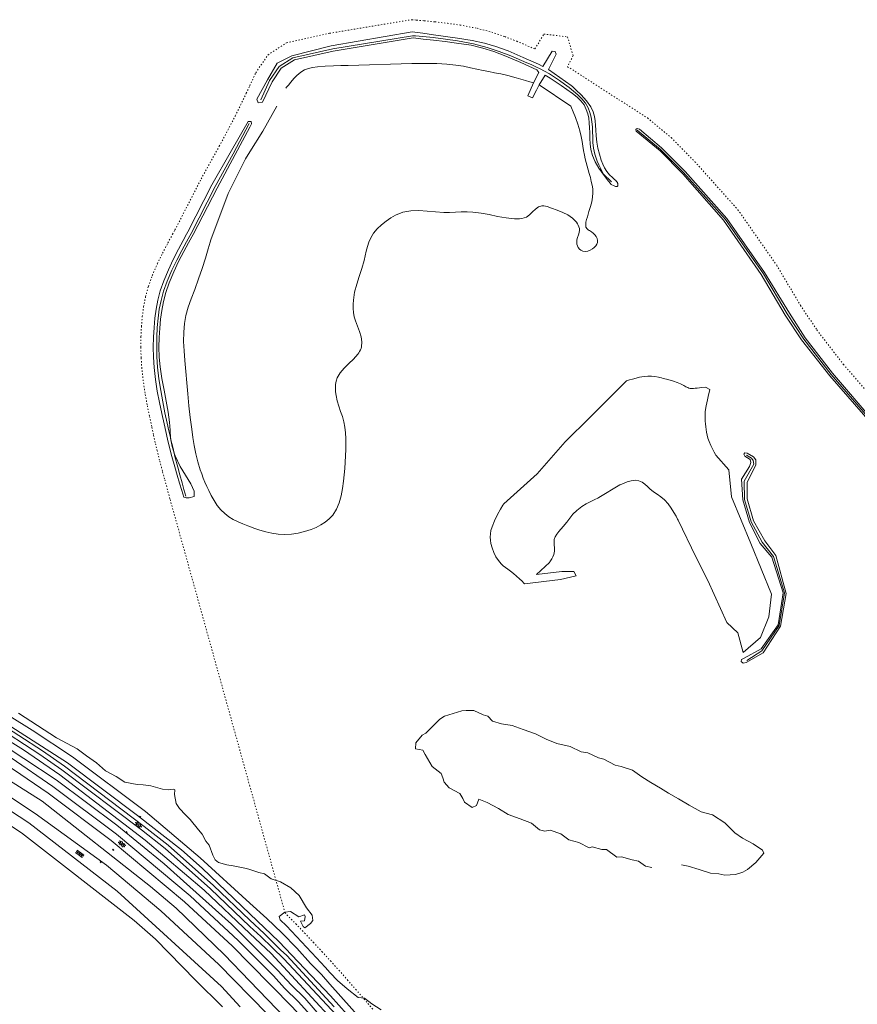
# Model space of a CAD drawing. Header units: metres. Extents: x 64961 to 73789, y 403835 to 410663.
# Tile 119 of 135: x 71812 to 72497, y 407002 to 407808. Entities that reach past the tile are written whole.
import ezdxf

# ---------------------------------------------------------------- set-up
doc = ezdxf.new("R2010")
doc.units = ezdxf.units.M
doc.linetypes.add('PERCEELGRENS', pattern=[2.5, 1, -1.5])
for name, color, linetype, lineweight in [('B-GEO-OG-BEEK-G', 253, 'Continuous', 0), ('B-GEO-OG-GRENS_perceel-G', 253, 'PERCEELGRENS', 0), ('B-GEO-OG-OVLIJNOBJ-G', 253, 'Continuous', 0), ('B-GEO-OG-SLOOT_kant-G', 253, 'Continuous', 0), ('B-GEO-OG-TALUD-S', 253, 'Continuous', 0), ('B-GEO-OG-VERH_gesl-S', 253, 'Continuous', 0), ('B-GEO-OG-VERH_kntgesl-G', 253, 'Continuous', 0), ('B-GEO-OG-VERH_kntopen-G', 253, 'Continuous', 0), ('B-GEO-OG-VERH_open-S', 253, 'Continuous', 0), ('B-GEO-OG-WATER_overig-G', 253, 'Continuous', 0)]:
    doc.layers.add(name, color=color, linetype=linetype, lineweight=lineweight)

# ---------------------------------------------------------------- blocks, each defined once
blk = doc.blocks.new('S016')
at = {"color": 0, "linetype": 'Continuous'}
for points in [[(0.01, -0.38), (2.65, 1.15)], [(2.65, -1.15), (0.01, 0.38)], [(5.07, -1.15), (1.09, 1.15)], [(1.09, -1.15), (5.07, 1.15)], [(6.16, -0.38), (3.51, 1.15)], [(3.51, -1.15), (6.16, 0.37)]]:
    blk.add_lwpolyline(points, dxfattribs=at)
blk = doc.blocks.new('S014')
at = {"color": 0}
for p, q in [((0, -0.75), (4.2, 1.67)), ((0, 0.65), (1.78, 1.67)), ((5.07, -1.52), (0, 1.4)), ((2.64, -1.52), (0, 0)), ((1.08, -1.52), (6.15, 1.4)), ((6.15, -0.75), (1.95, 1.67)), ((3.51, -1.52), (6.15, 0)), ((6.15, 0.65), (4.37, 1.67))]:
    blk.add_line(p, q, dxfattribs=at)
blk = doc.blocks.new('S024')
at = {"color": 0}
for p, q in [((0, 1.2), (6.7, 1.2)), ((0, 0), (6.7, 0)), ((0.2, 1.2), (0.2, 0)), ((1.25, 1.5), (1.25, 1.2)), ((1.25, 0), (1.25, -1.2)), ((2.3, 1.2), (2.3, 0)), ((3.35, 1.5), (3.35, 1.2)), ((3.35, 0), (3.35, -1.2)), ((4.4, 1.2), (4.4, 0)), ((5.45, 1.5), (5.45, 1.2)), ((5.45, 0), (5.45, -1.2)), ((6.5, 1.2), (6.5, 0)), ((0, -1.2), (6.7, -1.2)), ((0.2, -1.2), (0.2, -1.5)), ((2.3, -1.2), (2.3, -1.5)), ((4.4, -1.2), (4.4, -1.5)), ((6.5, -1.2), (6.5, -1.5))]:
    blk.add_line(p, q, dxfattribs=at)
blk = doc.blocks.new('S04')
at = {"color": 0}
for p, q in [((0, 0.5), (0.5, 0.5)), ((0, 0.25), (1, 0.25)), ((0, 0), (0.5, 0)), ((0, -0.25), (1, -0.25)), ((0, -0.5), (0.5, -0.5))]:
    blk.add_line(p, q, dxfattribs=at)

msp = doc.modelspace()

# ---------------------------------------------------------------- linework, layer by layer
at = {"layer": 'B-GEO-OG-BEEK-G'}
for points in [[(72232.325, 407756.546), (72236.568, 407765.137), (72235.169, 407767.439), (72221.873, 407773.25), (72209.697, 407778.48), (72199.848, 407782.344), (72190.834, 407785.198), (72181.163, 407787.396), (72169.342, 407789.291), (72160.035, 407790.502), (72150.496, 407791.628), (72142.045, 407792.565), (72136.006, 407793.205), (72133.699, 407793.441), (72068.161, 407782.486), (72036.689, 407775.498), (72025.608, 407768.601), (72018.348, 407757.579), (72010.374, 407740.814), (72006.863, 407740.265), (72005.696, 407743.43), (72014.454, 407759.188), (72022.341, 407772.717), (72034.347, 407778.691), (72066.502, 407786.943), (72133.052, 407798.392), (72141.688, 407797.231), (72150.44, 407796.033), (72160.332, 407794.646), (72170.002, 407793.24), (72182.12, 407791.291), (72192.112, 407789.212), (72201.42, 407786.54), (72211.483, 407782.81), (72223.743, 407777.558), (72228.247, 407775.535), (72232.619, 407773.549), (72236.361, 407771.836), (72239.954, 407770.18), (72247.586, 407782.708), (72250.137, 407782.415), (72250.787, 407780.182), (72244.549, 407767.588), (72263.062, 407754.588), (72264.277, 407753.549), (72267.354, 407750.767), (72271.442, 407746.741), (72275.689, 407741.973), (72279.244, 407736.962), (72281.141, 407733.03)], [(72275.565, 407734.884), (72273.666, 407738.537), (72271.147, 407741.812), (72267.986, 407744.894), (72264.163, 407747.965), (72259.655, 407751.208), (72254.917, 407754.464), (72250.173, 407757.652), (72246.03, 407760.396), (72241.986, 407763.044), (72236.858, 407755.042)], [(72236.858, 407755.042), (72234.706, 407750.6), (72231.421, 407744.47), (72227.595, 407745.977), (72232.325, 407756.546)], [(72281.141, 407733.03), (72282.259, 407729.221), (72282.827, 407725.487), (72283.072, 407721.783), (72283.223, 407718.062), (72283.571, 407713.159), (72284.173, 407708.197), (72285.059, 407703.223), (72286.26, 407698.282), (72287.805, 407693.422), (72289.074, 407690.197), (72290.566, 407687.087), (72292.333, 407684.15), (72294.423, 407681.442), (72296.888, 407679.02), (72298.732, 407677.517), (72299.602, 407676.736), (72300.371, 407675.889), (72300.988, 407674.941), (72301.153, 407674.59), (72301.286, 407674.222), (72301.378, 407673.839), (72301.419, 407673.439), (72301.402, 407673.022), (72301.344, 407672.695), (72301.24, 407672.381), (72301.086, 407672.103), (72300.877, 407671.884), (72300.606, 407671.746), (72300.055, 407671.722), (72299.441, 407671.87), (72298.871, 407672.095), (72298.451, 407672.3), (72298.287, 407672.389), (72295.979, 407673.437), (72295.033, 407674.569), (72292.614, 407677.579), (72289.357, 407681.886), (72285.894, 407686.911), (72282.858, 407692.075), (72280.631, 407697.219), (72279.341, 407702.021), (72278.719, 407706.637), (72278.5, 407711.227), (72278.416, 407715.948), (72278.281, 407719.836), (72277.996, 407723.788), (72277.494, 407727.691), (72276.707, 407731.428), (72275.565, 407734.884)], [(72000, 407725.057), (71998.663, 407724.951), (71983.79, 407699.412), (71968.899, 407673.018), (71949.161, 407634.665), (71948.102, 407632.745), (71945.349, 407627.663), (71941.539, 407620.433), (71937.307, 407612.072), (71933.29, 407603.593), (71929.493, 407594.502), (71926.686, 407586.326), (71924.679, 407578.735), (71923.282, 407571.399), (71922.303, 407563.986), (71921.598, 407556.356), (71921.15, 407548.412), (71920.992, 407540.236), (71921.16, 407531.909), (71921.687, 407523.512), (71922.762, 407513.806), (71924.235, 407504.225), (71925.976, 407494.88)], [(71935.435, 407464.315), (71935.189, 407465.802), (71934.731, 407472.247), (71934.328, 407478.679), (71933.236, 407487.032), (71931.601, 407495.856), (71929.734, 407505.033), (71927.945, 407514.447), (71926.545, 407523.98), (71925.851, 407532.101), (71925.601, 407540.149), (71925.733, 407548.049), (71926.186, 407555.725), (71926.896, 407563.103), (71927.873, 407570.369), (71929.25, 407577.559), (71931.22, 407584.993), (71933.978, 407592.99), (71937.716, 407601.871), (71941.733, 407610.252), (71945.974, 407618.518), (71949.799, 407625.665), (71952.564, 407630.689), (71953.629, 407632.587), (71973.205, 407670.507), (71988.092, 407697.911), (72000, 407720.344)], [(72000, 407720.344), (72001.409, 407722.998), (72001.129, 407725.146), (72000, 407725.057)], [(72316.112, 407718.464), (72317.084, 407719.388), (72319.141, 407718.753), (72337.063, 407703.54), (72356.506, 407683.962), (72390.749, 407645.619), (72421.489, 407601.257), (72441.879, 407568.113), (72454.69, 407547.766), (72477.176, 407518.896), (72511.392, 407478.926)], [(72509.824, 407476.653), (72474.884, 407516.665), (72451.806, 407546.201), (72438.329, 407566.543), (72418.668, 407599.766), (72387.976, 407644.208), (72354.581, 407682.135), (72336.045, 407701.04), (72316.276, 407716.975), (72316.112, 407718.464)], [(71925.976, 407494.88), (71927.853, 407485.88), (71929.735, 407477.336), (71931.142, 407471.042), (71932.6, 407464.732), (71934.234, 407458.053), (71936.171, 407450.649), (71938.535, 407442.167), (71940.507, 407435.398), (71942.499, 407428.712), (71944.248, 407422.926), (71945.963, 407417.318), (71946.95, 407417.127), (71947.962, 407416.957), (71949.121, 407416.796), (71950.279, 407416.69), (71954.504, 407418.013), (71954.521, 407422.157), (71951.706, 407428.211), (71947.435, 407435.264), (71943.083, 407442.404), (71938.747, 407451.28), (71938.072, 407453.415)], [(71935.435, 407464.315), (71936.322, 407458.947), (71938.072, 407453.415)], [(72404.115, 407281.402), (72402.292, 407282.838), (72402.666, 407284.47), (72404.78, 407285.551), (72418.649, 407293.041), (72432.615, 407312.847), (72436.687, 407339.043), (72427.394, 407368.311), (72417.944, 407379.403), (72409.092, 407396.631), (72403.707, 407415.166), (72402.658, 407432.104), (72409.247, 407442.416), (72410.206, 407445.806), (72409.617, 407448.082), (72405.331, 407450.821), (72404.445, 407452.645), (72405.282, 407453.698), (72407.145, 407453.447), (72412.504, 407450.38), (72414.491, 407448.012), (72414.48, 407443.907), (72407.226, 407429.321), (72407.191, 407416.044), (72412.589, 407397.896), (72421.671, 407381.714), (72430.807, 407369.576), (72439.271, 407338.35), (72434.674, 407311.824), (72420.311, 407289.991), (72406.536, 407281.881), (72404.115, 407281.402)]]:
    msp.add_lwpolyline(points, dxfattribs=at)
at = {"layer": 'B-GEO-OG-GRENS_perceel-G'}
for points in [[(72004.898, 407764.997), (72014.917, 407779.566), (72030.122, 407789.421), (72065.483, 407797.28), (72132.741, 407808.39), (72136.584, 407808.073), (72142.888, 407807.504), (72151.646, 407806.62), (72161.756, 407805.444), (72172.191, 407803.977), (72186.066, 407801.336), (72198.111, 407798.168), (72208.768, 407794.58), (72218.589, 407790.702), (72233.42, 407784.442), (72240.81, 407796.572)], [(72240.81, 407796.572), (72260.206, 407794.344), (72264.684, 407778.951), (72260.204, 407769.907), (72325.593, 407727.927), (72345.078, 407711.782), (72364.477, 407692.05), (72399.706, 407652.752), (72431.445, 407607.235), (72451.003, 407574.435), (72464.339, 407554.294), (72486.134, 407526.096), (72520.758, 407486.089), (72556.704, 407446.483), (72575.687, 407422.974), (72608.195, 407383.173), (72619.431, 407369.852), (72662.618, 407257.511), (72727.583, 407185.24)], [(72000, 407754.348), (72004.898, 407764.997)], [(72000, 407180.809), (71934.597, 407416.116), (71931.917, 407425.83), (71930.168, 407432.25), (71928.429, 407438.733), (71926.124, 407447.589), (71924.209, 407455.294), (71922.573, 407462.214), (71921.097, 407468.743), (71919.669, 407475.243), (71917.815, 407483.868), (71915.958, 407493.024), (71914.218, 407502.631), (71912.715, 407512.577), (71911.58, 407522.782), (71910.989, 407531.589), (71910.753, 407540.326), (71910.851, 407548.879), (71911.262, 407557.22), (71911.963, 407565.253), (71913.023, 407573.304), (71914.61, 407581.446), (71916.926, 407589.918), (71920.116, 407598.888), (71924.309, 407608.58), (71928.539, 407617.219), (71932.876, 407625.529), (71936.744, 407632.651), (71938.706, 407636.17), (71960.128, 407677.933), (71975.029, 407704.734), (71988.047, 407729.486), (71997.136, 407748.121), (72000, 407754.348)], [(72038.122, 407067.464), (72028.873, 407076.929), (72000, 407180.809)], [(72100.653, 406997.997), (72093.94, 407005.923), (72087.167, 407013.798), (72080.335, 407021.622), (72073.444, 407029.394), (72066.495, 407037.114), (72059.488, 407044.782), (72052.423, 407052.396), (72045.301, 407059.957), (72038.122, 407067.464)]]:
    msp.add_lwpolyline(points, dxfattribs=at)
at = {"layer": 'B-GEO-OG-OVLIJNOBJ-G'}
for points in [[(71192.728, 407583.008), (71237.384, 407562.08), (71281.472, 407538.88), (71314.328, 407519.68), (71348.2, 407497.216), (71383.56, 407469.632), (71419.584, 407446.496), (71468.304, 407420.512), (71545.984, 407379.04), (71601.944, 407348.32), (71670.6, 407309.696), (71755.44, 407260.768), (71850.584, 407199.904), (71908.08, 407156.672), (71943.988, 407128.667), (71960.968, 407113.536), (72000, 407076.228)], [(71977.648, 407000), (71955.552, 407021.696), (71922.839, 407055.279), (71905.304, 407070.72), (71812.92, 407142.368), (71743.304, 407188.384), (71679.816, 407225.536), (71622.584, 407257.984), (71566.976, 407286.08), (71535.56, 407301.76), (71536.256, 407305.12), (71540.952, 407306.848), (71554.976, 407304.848)], [(71686.32, 407259.136), (71830.024, 407168.416), (71918.648, 407098.464), (71939.592, 407080.901), (71978.912, 407042.88), (72000, 407020.992)], [(72000, 407084.864), (71959.328, 407122.048), (71914.696, 407159.936), (71854.68, 407204.64), (71821.68, 407226.624), (71769.432, 407258.976)], [(72000, 407052.704), (71985.072, 407067.808), (71929.88, 407116.992), (71891.224, 407148.768), (71841.504, 407185.76), (71761.728, 407238.336)], [(71765.944, 407240.64), (71814.704, 407210.432), (71844.48, 407190.08), (71914.296, 407136.352), (71962.568, 407095.392), (72000, 407060.128)], [(71971.52, 407120.384), (71969.824, 407124.128), (71966.64, 407132.288), (71964.064, 407135.616), (71961.056, 407141.408), (71958.048, 407144.8), (71951.208, 407153.376), (71947.216, 407157.248), (71942.456, 407162.4), (71939.752, 407166.56), (71938.448, 407173.824), (71938.608, 407177.728), (71937.403, 407178.372), (71934.911, 407177.953), (71933.048, 407177.664), (71928.52, 407178.304), (71918.952, 407180.928), (71912.664, 407181.856), (71907.824, 407181.952), (71897.736, 407184.096), (71890.504, 407188.576), (71881.928, 407193.28), (71874.52, 407199.712), (71866.16, 407205.632), (71858.632, 407211.136), (71841.744, 407220.192), (71810.592, 407240.416)], [(72353.432, 407116.32), (72358.968, 407115.232), (72367.928, 407112.384), (72377.32, 407109.344), (72384.12, 407108.8), (72388.912, 407107.776), (72397.688, 407108.352), (72403.84, 407110.272), (72407.472, 407112.576), (72414.304, 407118.208), (72420.872, 407125.856), (72419.76, 407128.256), (72412.192, 407133.408), (72403.456, 407138.048), (72397.16, 407142.56), (72392.568, 407147.04), (72388.968, 407150.784), (72378.968, 407157.12), (72369.52, 407159.744), (72359.792, 407165.216), (72351.064, 407170.432), (72342.92, 407174.944), (72336.352, 407179.104), (72328.336, 407183.744), (72321.032, 407188.416), (72313.264, 407193.888), (72304.144, 407196.928), (72299.12, 407197.888), (72289.872, 407202.752), (72285.592, 407203.904), (72276.848, 407207.904), (72271.344, 407208.736), (72262.24, 407213.184), (72251.288, 407215.744), (72242.6, 407219.2), (72233.824, 407223.488), (72223.848, 407227.04), (72214.896, 407230.272), (72206.072, 407231.648), (72198.728, 407233.856), (72194.968, 407238.144), (72190.968, 407239.008), (72183.552, 407242.592), (72177.296, 407242.784), (72173.664, 407242.464), (72159.48, 407237.92), (72155.528, 407235.456), (72144.256, 407224.064), (72141.08, 407222.336), (72135.896, 407216.224)], [(72135.896, 407216.224), (72135.776, 407211.392), (72141.616, 407210.304), (72143.568, 407206.656), (72145.552, 407203.232), (72149.24, 407196.704), (72156.816, 407191.04), (72158.04, 407187.552), (72159.216, 407184.064), (72163.272, 407179.36), (72171.976, 407174.592), (72174.496, 407170.688), (72175.688, 407167.552), (72182.056, 407163.2), (72185.632, 407164.736), (72187.408, 407170.016), (72194.368, 407167.296), (72203.56, 407162.464), (72211.552, 407157.536), (72221.32, 407154.048), (72230.64, 407150.4), (72237.224, 407144.832), (72241.648, 407143.776), (72245.848, 407144.544), (72254.576, 407141.728), (72261.24, 407136.672), (72269.44, 407134.56), (72277.792, 407130.112), (72280.384, 407131.104), (72288.352, 407128.928), (72292.144, 407128.768), (72300.608, 407122.464), (72304.464, 407122.912), (72313.112, 407120.416), (72318.184, 407119.168), (72323.896, 407115.072), (72329.08, 407114.144)], [(72000, 407112.32), (71997.4, 407113.184), (71986.32, 407115.488), (71981.16, 407116.32), (71974.231, 407118.122), (71971.52, 407120.384)], [(72107.568, 406997.408), (72100.048, 407002.304), (72093.896, 407007.008), (72088.648, 407007.584), (72079.784, 407014.72), (72071.944, 407021.568), (72065.808, 407027.712), (72061.72, 407032.352), (72054.576, 407040.064), (72030.104, 407066.208), (72024.936, 407071.36), (72023.936, 407073.952), (72028.68, 407077.536), (72033.432, 407078.048), (72040.184, 407073.568), (72044.712, 407075.296), (72045.464, 407073.94), (72044.72, 407070.4), (72041.568, 407070.048), (72042.106, 407069.013), (72043.663, 407065.783), (72045.048, 407064.8), (72049.672, 407068.1), (72051.568, 407070.752), (72051.008, 407074.944), (72046.416, 407080.992), (72040.384, 407091.232), (72033.72, 407097.472), (72025.048, 407102.4), (72017.36, 407104.768), (72012.096, 407108.8), (72007.32, 407109.856), (72000, 407112.32)], [(72013.872, 407072.192), (72000, 407084.864)], [(72000, 407076.228), (72023.808, 407053.472), (72066.048, 407008.864), (72100.176, 406970.688), (72138.016, 406922.368), (72187.712, 406853.344), (72258.92, 406732), (72306.232, 406633.792), (72344.904, 406529.536), (72372.6, 406431.456), (72389.296, 406352.32), (72394.528, 406321.76), (72397.72, 406301.824), (72400.552, 406281.856), (72402.152, 406264.768), (72403.76, 406248.285)], [(72013.872, 407072.192), (72026.166, 407060.486), (72038.464, 407048.002), (72049.643, 407035.518), (72058.587, 407026.388), (72065.504, 407018.528)], [(72000, 407060.128), (72017.472, 407043.648), (72084.184, 406971.712), (72138.512, 406903.904), (72178.688, 406846.4), (72207.048, 406802.4), (72246.352, 406734.592), (72276.696, 406672.352), (72303.512, 406610.688), (72329.352, 406543.36), (72357.888, 406448.096), (72381.04, 406343.68), (72386.64, 406309.28), (72388.92, 406289.888), (72392.192, 406261.76), (72394.142, 406244.172)], [(72000, 407052.704), (72012.005, 407040.735), (72022.626, 407029.929), (72034.178, 407017.631), (72044.976, 407007.2)], [(72000, 407020.992), (72036.504, 406983.136), (72095.328, 406913.024), (72156.024, 406829.632), (72185.336, 406784.768), (72223.072, 406718.72), (72249.904, 406664.544), (72282.632, 406588.448), (72310.16, 406511.616), (72331.736, 406430.112), (72355.696, 406316.48), (72360.712, 406287.488), (72363.664, 406260.32), (72366.461, 406232.338)], [(72065.504, 407018.528), (72108.368, 406970.432), (72139.84, 406930.88), (72174.048, 406883.904), (72192.224, 406857.088), (72208.672, 406831.936), (72241.408, 406777.312), (72275.64, 406714.368), (72309.504, 406640.96), (72341.32, 406559.104), (72362.024, 406493.952), (72376.712, 406441.344), (72394.832, 406357.408), (72398.256, 406338.08), (72401.64, 406317.536), (72405.608, 406288.384), (72409.04, 406261.76), (72410.056, 406250.976)], [(72044.976, 407007.2), (72114.544, 406926.304), (72174.432, 406843.36), (72215.448, 406776.416), (72257.552, 406699.68), (72281.816, 406647.04), (72316.408, 406563.328), (72339.928, 406491.168), (72356.488, 406428.704), (72374.904, 406336.704), (72380.192, 406306.08), (72382.504, 406286.912), (72384.936, 406265.28), (72387.16, 406246.784), (72387.645, 406241.395)]]:
    msp.add_lwpolyline(points, dxfattribs=at)
at = {"layer": 'B-GEO-OG-SLOOT_kant-G'}
for points in [[(72008.947, 407742.689), (72016.244, 407758.553), (72024.162, 407770.067), (72035.228, 407777.239), (72067.949, 407784.511), (72133.272, 407795.302), (72135.569, 407795.112), (72141.634, 407794.565), (72150.23, 407793.697), (72160.118, 407792.547), (72170.058, 407791.149), (72183.203, 407788.647), (72194.381, 407785.707), (72204.301, 407782.367), (72213.676, 407778.665), (72226.788, 407773.126), (72230.426, 407771.559), (72234.086, 407769.919), (72237.723, 407768.19), (72241.292, 407766.352), (72245.533, 407763.932), (72249.641, 407761.341), (72253.653, 407758.599), (72257.607, 407755.724), (72261.54, 407752.735), (72265.192, 407749.847), (72268.717, 407746.808), (72271.971, 407743.553), (72274.814, 407740.013), (72277.102, 407736.122), (72278.546, 407732.467), (72279.554, 407728.61), (72280.202, 407724.656), (72280.569, 407720.712), (72280.732, 407716.885), (72280.787, 407712.317), (72280.917, 407707.85), (72281.397, 407703.229), (72282.501, 407698.2), (72284.504, 407692.507), (72285.809, 407689.56), (72287.176, 407686.72), (72288.402, 407684.303), (72289.625, 407681.992), (72296.288, 407675.523)], [(71999.553, 407723.435), (71986.467, 407698.553), (71971.605, 407671.823), (71951.943, 407633.182), (71950.891, 407631.329), (71948.154, 407626.422), (71944.36, 407619.436), (71940.138, 407611.347), (71936.117, 407603.133), (71932.22, 407594.125), (71929.337, 407586.02), (71927.279, 407578.49), (71925.859, 407571.207), (71924.89, 407563.843), (71924.233, 407556.321), (71923.847, 407548.488), (71923.755, 407540.425), (71923.977, 407532.21), (71924.533, 407523.924), (71925.606, 407514.275), (71927.045, 407504.749), (71928.729, 407495.46), (71930.542, 407486.519), (71932.365, 407478.038), (71933.772, 407471.63), (71935.224, 407465.207), (71935.435, 407464.315)], [(72609.494, 407361.47), (72598.196, 407374.864), (72565.549, 407414.835), (72546.825, 407438.025), (72511.025, 407477.469), (72476.066, 407517.864), (72453.766, 407546.716), (72439.998, 407567.509), (72420.518, 407600.176), (72389.498, 407644.663), (72355.01, 407683.135), (72336.271, 407702.197), (72317.299, 407717.916)], [(71935.435, 407464.315), (71936.835, 407458.39), (71938.072, 407453.415)], [(71938.072, 407453.415), (71938.721, 407450.803), (71940.994, 407442.068), (71942.737, 407435.573), (71944.48, 407429.175), (71946.001, 407423.647), (71947.484, 407418.296)], [(72407.03, 407283.677), (72419.379, 407291.441), (72433.539, 407312.204), (72437.971, 407339.055), (72428.891, 407368.9), (72419.451, 407380.525), (72410.514, 407397.21), (72405.03, 407415.377), (72404.782, 407430.428), (72412.634, 407444.512), (72412.322, 407447.359), (72410.821, 407449.412), (72406.703, 407451.787)]]:
    msp.add_lwpolyline(points, dxfattribs=at)
at = {"layer": 'B-GEO-OG-VERH_kntgesl-G'}
for points in [[(71572.12, 407332.256), (71645.088, 407291.488), (71708.272, 407255.168), (71757.912, 407225.664), (71806.464, 407194.464), (71834.768, 407174.944), (71886.52, 407136.128), (71946.616, 407085.92), (71985.736, 407049.664), (72000, 407035.104)], [(71723.864, 407271.168), (71789.328, 407231.744), (71828.112, 407206.624), (71846.112, 407194.048), (71911.344, 407144.896), (71930.822, 407129.577), (71967.888, 407096.672), (72000, 407065.888)], [(72000, 407070.912), (71970.232, 407099.424), (71933.055, 407132.416), (71913.52, 407147.776), (71848.176, 407196.992), (71830.16, 407209.568), (71791.288, 407234.752)], [(72000, 407044.768), (71990.544, 407054.4), (71951.2, 407090.88), (71890.84, 407141.312), (71838.688, 407180.416), (71804.56, 407203.84)], [(72000, 407070.912), (72011.633, 407060.113), (72020.017, 407051.915), (72025.235, 407046.698), (72030.256, 407041.92)], [(72000, 407065.888), (72009.024, 407057.505), (72018.713, 407048.188), (72027.76, 407039.296)], [(72000, 407044.768), (72011.26, 407033.469), (72019.272, 407025.457), (72028.402, 407015.395), (72039.856, 407004.096)], [(72030.256, 407041.92), (72069.008, 407000)], [(72000, 407035.104), (72034.848, 406999.584), (72065.672, 406965.248), (72118.232, 406900.352), (72164.128, 406835.712), (72183.04, 406806.592), (72212.808, 406756.64), (72237.904, 406710.24), (72263.304, 406657.952), (72281.592, 406616.288), (72303.56, 406559.936), (72321.08, 406508.384), (72336.784, 406454.592), (72346.56, 406416.288), (72353.776, 406383.904), (72364.128, 406328.608), (72368.552, 406300.032), (72371.056, 406281.664), (72373.56, 406260.352), (72375.961, 406236.4)], [(72027.76, 407039.296), (72070.892, 406993.023)], [(72039.856, 407004.096), (72070.912, 406969.504), (72123.728, 406904.224), (72169.712, 406839.488), (72188.712, 406810.24), (72218.616, 406760.096), (72243.832, 406713.472), (72269.384, 406660.896), (72287.792, 406618.976), (72309.856, 406562.4), (72327.48, 406510.528), (72343.256, 406456.48), (72353.104, 406417.952), (72360.376, 406385.376), (72370.4, 406332.224), (72376.504, 406291.904), (72380.056, 406263.072), (72382.44, 406239.808), (72382.492, 406239.192)]]:
    msp.add_lwpolyline(points, dxfattribs=at)
at = {"layer": 'B-GEO-OG-VERH_kntopen-G'}
for points in [[(71291.219, 407457.119), (71440.584, 407377.92), (71511.208, 407340.416), (71565.512, 407311.776), (71618.248, 407283.712), (71680.16, 407249.344), (71748.152, 407208.768), (71824.184, 407158.4), (71882.744, 407115.872), (71927.128, 407078.56), (71974.568, 407034.752), (72000, 407008.77)], [(71554.976, 407304.848), (71605.296, 407280.32), (71678.888, 407238.816), (71745.2, 407199.104), (71818.92, 407150.752), (71891.36, 407094.816), (71976.76, 407016.608), (71992.152, 407000)], [(72000, 407008.77), (72030.76, 406977.344), (72084.112, 406913.696), (72148.096, 406824.48), (72160.224, 406805.984), (72200.392, 406739.456), (72235.416, 406671.968), (72272.224, 406588.448), (72303.84, 406498.048), (72326.688, 406415.392), (72352.54, 406280.902)]]:
    msp.add_lwpolyline(points, dxfattribs=at)
at = {"layer": 'B-GEO-OG-WATER_overig-G'}
for points in [[(72232.325, 407756.546), (72229.171, 407757.553), (72225.885, 407758.578), (72222.042, 407759.744), (72218.08, 407760.893), (72211.387, 407762.648), (72205.564, 407763.962), (72200.382, 407764.986), (72195.612, 407765.872), (72191.026, 407766.771), (72186.001, 407767.888), (72180.725, 407769.086), (72175, 407770.252), (72168.631, 407771.273), (72161.419, 407772.035), (72153.224, 407772.467), (72145.01, 407772.619), (72137.834, 407772.597), (72132.754, 407772.507), (72080.412, 407770.936), (72078.746, 407770.912), (72074.415, 407770.819), (72068.413, 407770.628), (72061.739, 407770.305), (72055.389, 407769.822), (72051.449, 407769.324), (72048.005, 407768.545), (72044.855, 407767.304), (72041.798, 407765.421), (72038.631, 407762.717), (72036.102, 407760.102), (72033.666, 407757.336), (72031.592, 407754.839), (72030.149, 407753.033), (72029.608, 407752.337)], [(72236.858, 407755.042), (72262.956, 407737.481), (72263.471, 407736.219), (72264.79, 407732.893), (72266.573, 407728.191), (72268.481, 407722.802), (72270.173, 407717.417), (72271.348, 407712.793), (72272.168, 407708.641), (72272.781, 407704.806), (72273.337, 407701.13), (72273.985, 407697.457), (72274.621, 407694.552), (72275.369, 407691.572), (72276.196, 407688.534), (72277.965, 407682.346), (72278.855, 407679.17), (72279.665, 407676), (72280.328, 407672.855), (72280.779, 407669.753), (72280.951, 407666.711), (72280.707, 407662.946), (72280.019, 407659.203), (72278.999, 407655.375), (72277.757, 407651.36), (72276.402, 407647.052), (72275.749, 407644.803), (72275.244, 407642.57), (72275.038, 407640.464), (72275.281, 407638.598), (72276.121, 407637.083), (72276.7, 407636.558), (72277.387, 407636.091), (72278.148, 407635.652), (72278.948, 407635.212), (72279.754, 407634.742), (72281.3, 407633.627), (72282.655, 407632.311), (72283.739, 407630.838), (72284.472, 407629.252), (72284.775, 407627.596), (72284.622, 407626.05), (72284.088, 407624.532), (72283.225, 407623.094), (72282.084, 407621.784), (72280.718, 407620.655), (72278.845, 407619.597), (72276.831, 407618.923), (72274.788, 407618.681), (72272.828, 407618.917)], [(72000, 407700.167), (72010.552, 407717.03), (72022.14, 407737.539)], [(71957.484, 407446.292), (71955.879, 407452.885), (71954.536, 407459.552), (71953.405, 407466.257), (71952.434, 407472.964), (71951.228, 407482.595), (71950.189, 407492.213), (71949.256, 407501.875), (71946.753, 407529.392), (71946.141, 407537.225), (71945.786, 407544.937), (71945.837, 407552.399), (71946.445, 407559.487), (71947.735, 407566.232), (71949.642, 407572.863), (71952.061, 407579.778), (71954.886, 407587.377), (71958.012, 407596.059), (71960.877, 407604.631), (71963.604, 407613.229), (71965.908, 407620.744), (71967.5, 407626.066), (71968.094, 407628.087), (71982.356, 407665.977), (71996.38, 407694.382), (72000, 407700.167)], [(72272.828, 407618.917), (72271.062, 407619.681), (72269.942, 407620.6), (72269.016, 407621.765), (72268.311, 407623.105), (72267.854, 407624.549), (72267.67, 407626.027), (72267.881, 407628.097), (72268.463, 407630.112), (72269.175, 407632.095), (72269.775, 407634.066), (72270.023, 407636.047), (72269.887, 407637.401), (72269.521, 407638.747), (72268.965, 407640.064), (72268.262, 407641.331), (72267.454, 407642.526), (72264.279, 407645.904), (72260.524, 407648.488), (72256.326, 407650.537), (72251.821, 407652.307), (72247.145, 407654.057), (72245.491, 407654.698), (72243.85, 407655.291), (72242.239, 407655.757), (72240.677, 407656.018), (72239.18, 407655.995), (72236.518, 407655.041), (72234.037, 407653.201), (72231.615, 407650.916), (72229.13, 407648.629), (72226.457, 407646.78), (72224.664, 407646.022), (72222.78, 407645.547), (72220.83, 407645.303), (72218.842, 407645.234), (72216.843, 407645.289), (72209.81, 407646.021), (72202.921, 407647.288), (72196.121, 407648.749), (72189.355, 407650.061), (72182.569, 407650.88), (72177.89, 407651.023), (72173.176, 407650.918), (72168.427, 407650.708), (72163.641, 407650.535), (72158.82, 407650.542), (72151.975, 407650.994), (72145.13, 407651.662), (72138.361, 407652.119)], [(72138.361, 407652.119), (72131.739, 407651.942), (72125.337, 407650.704), (72123.318, 407650.008), (72121.329, 407649.175), (72119.368, 407648.222), (72117.434, 407647.168), (72115.525, 407646.03), (72111.537, 407643.369), (72107.775, 407640.405), (72104.353, 407637.132), (72101.386, 407633.544), (72098.99, 407629.634), (72097.494, 407626.181), (72096.336, 407622.561), (72095.39, 407618.828), (72094.53, 407615.036), (72093.63, 407611.24), (72091.735, 407604.667), (72089.617, 407598.192), (72087.563, 407591.754), (72085.862, 407585.297), (72084.8, 407578.76), (72084.594, 407575.392), (72084.643, 407571.998), (72084.964, 407568.585), (72085.573, 407565.163), (72086.486, 407561.741), (72088.051, 407557.379), (72089.736, 407553.049), (72091.137, 407548.771), (72091.848, 407544.564), (72091.466, 407540.448), (72091.066, 407539.191), (72090.54, 407537.951), (72089.903, 407536.734), (72089.175, 407535.548), (72088.373, 407534.397), (72084.887, 407530.381), (72081.023, 407526.706), (72077.21, 407523.104), (72073.877, 407519.307), (72071.456, 407515.049), (72070.64, 407512.388), (72070.197, 407509.563), (72070.081, 407506.634), (72070.248, 407503.666), (72070.651, 407500.719), (72071.654, 407496.235), (72072.959, 407491.896)], [(72373.456, 407475.077), (72373.205, 407477.291), (72372.974, 407479.58), (72372.821, 407482.007), (72372.807, 407484.637), (72372.992, 407487.532), (72373.677, 407492.265), (72374.663, 407497.066), (72375.689, 407501.293), (72376.496, 407504.302), (72376.822, 407505.448), (72373.255, 407507.34), (72370.068, 407507.088), (72368.221, 407506.925), (72366.377, 407506.746), (72364.717, 407506.567), (72363.246, 407506.431), (72361.912, 407506.385), (72360.662, 407506.478), (72359.444, 407506.756), (72358.641, 407507.054), (72357.831, 407507.428), (72357.015, 407507.853), (72355.369, 407508.756), (72352.635, 407510.105), (72349.872, 407511.251), (72347.072, 407512.242), (72344.23, 407513.123), (72341.337, 407513.942), (72339.964, 407514.316), (72338.589, 407514.68), (72337.22, 407515.029), (72335.867, 407515.358), (72334.541, 407515.659), (72331.737, 407516.195), (72328.954, 407516.519), (72326.04, 407516.573), (72322.847, 407516.301), (72319.225, 407515.648), (72316.275, 407514.921), (72313.366, 407514.104), (72310.851, 407513.34), (72308.415, 407512.555), (72278.594, 407482.876), (72258.22, 407462.561), (72235.202, 407436.611), (72207.924, 407411.873)], [(72072.959, 407491.896), (72074.398, 407487.635), (72075.8, 407483.389), (72076.996, 407479.092), (72077.865, 407474.634), (72078.407, 407470.091), (72078.681, 407465.498), (72078.746, 407460.887), (72078.661, 407456.294), (72078.446, 407451.138), (72078.122, 407446.013), (72077.699, 407440.883), (72077.184, 407435.715), (72076.586, 407430.473), (72075.794, 407424.489), (72074.72, 407418.543), (72073.179, 407412.809), (72070.984, 407407.462), (72067.948, 407402.676), (72065.12, 407399.622), (72061.84, 407396.94), (72058.204, 407394.608), (72054.308, 407392.606), (72050.248, 407390.913), (72044.913, 407389.166), (72039.502, 407387.906), (72034.052, 407387.144), (72028.6, 407386.892), (72023.183, 407387.16), (72018.161, 407387.879), (72013.191, 407388.988), (72008.258, 407390.408), (72003.353, 407392.062), (72000, 407393.303)], [(72267.856, 407406.544), (72272.007, 407409.7), (72275.57, 407411.866), (72279.26, 407413.853), (72282.55, 407415.487), (72284.911, 407416.595), (72285.816, 407417.003), (72303.14, 407427.378), (72303.934, 407427.766), (72306.016, 407428.692), (72308.939, 407429.805), (72312.258, 407430.752), (72315.525, 407431.179), (72318.613, 407430.762), (72321.243, 407429.581), (72323.545, 407427.899), (72325.651, 407425.982), (72327.691, 407424.094), (72330.567, 407421.863), (72333.533, 407419.854), (72336.558, 407417.731), (72339.608, 407415.161), (72342.65, 407411.808), (72345.041, 407408.438), (72347.222, 407404.882), (72349.008, 407401.677), (72350.215, 407399.361), (72350.658, 407398.47), (72365.326, 407368.476), (72375.035, 407349.025), (72390.722, 407314.705), (72399.76, 407306.203), (72403.989, 407290.09), (72418.226, 407302.57), (72424.912, 407319.41), (72427.319, 407337.847), (72410.197, 407379.408), (72394.335, 407417.715), (72392.379, 407439.805), (72381.729, 407451.746), (72381.328, 407452.429), (72380.299, 407454.238), (72378.903, 407456.816), (72377.401, 407459.804), (72376.056, 407462.842), (72375.065, 407465.653), (72374.402, 407468.217), (72373.975, 407470.6), (72373.69, 407472.865), (72373.456, 407475.077)], [(72000, 407393.303), (71998.462, 407393.872), (71994.379, 407395.472), (71990.37, 407397.2), (71986.504, 407399.132), (71982.853, 407401.34), (71979.487, 407403.899), (71976.256, 407407.081), (71973.381, 407410.656), (71970.809, 407414.527), (71968.488, 407418.599), (71966.363, 407422.776), (71964.774, 407426.141), (71963.281, 407429.519), (71961.885, 407432.918), (71960.591, 407436.346), (71959.402, 407439.81), (71957.484, 407446.292)], [(72207.924, 407411.873), (72207.187, 407410.688), (72205.329, 407407.564), (72202.882, 407403.152), (72200.375, 407398.101), (72198.338, 407393.062), (72197.491, 407390.074), (72197.023, 407387.29), (72196.896, 407384.638), (72197.07, 407382.045), (72197.507, 407379.44), (72198.472, 407375.777), (72199.821, 407372.114), (72201.518, 407368.607), (72203.528, 407365.416), (72205.815, 407362.697), (72207.522, 407361.16), (72209.365, 407359.766), (72211.367, 407358.364), (72213.55, 407356.802), (72215.939, 407354.929), (72218.417, 407352.757), (72220.83, 407350.487), (72222.899, 407348.451), (72224.345, 407346.985), (72224.888, 407346.422), (72254.537, 407349.916), (72267.127, 407352.868), (72265.346, 407356.358), (72255.625, 407356.514), (72234.799, 407354.119), (72245.408, 407363.966), (72245.668, 407364.345), (72246.328, 407365.357), (72247.205, 407366.817), (72248.119, 407368.541), (72248.888, 407370.342), (72249.554, 407373.237), (72249.593, 407375.873), (72249.334, 407378.302), (72249.103, 407380.579), (72249.229, 407382.755), (72250.003, 407384.974), (72251.333, 407387.144), (72253.024, 407389.267), (72256.716, 407393.382), (72259.478, 407396.795), (72261.99, 407400.113), (72264.65, 407403.355), (72267.856, 407406.544)]]:
    msp.add_lwpolyline(points, dxfattribs=at)

# ---------------------------------------------------------------- block references
at = {"layer": 'B-GEO-OG-TALUD-S'}
for p, rotation in [((71909.883, 407155.185), 52.43401486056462), ((71898.837, 407142.509), 50.57112786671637), ((71888.383, 407128.87), 232.2252008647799), ((71878.227, 407118.951), 233.0846852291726)]:
    msp.add_blockref('S04', p, dxfattribs=dict(at, rotation=rotation))
at = {"layer": 'B-GEO-OG-VERH_gesl-S'}
for name, p, rotation in [('S016', (71906.312, 407150.946), 323.0041022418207), ('S014', (71892.781, 407135.205), 320.8033111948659)]:
    msp.add_blockref(name, p, dxfattribs=dict(at, rotation=rotation))
at = {"layer": 'B-GEO-OG-VERH_open-S', "rotation": 323.9894745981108}
msp.add_blockref('S024', (71858.046, 407127.245), dxfattribs=at)

doc.saveas('drawing.dxf')
